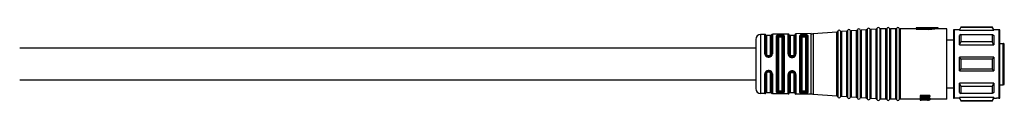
# Model space of a CAD drawing. Header units: millimetres. Extents: x -1015 to 3075, y 357 to 841.
# Tile 10 of 14: x 466 to 667, y 824 to 839. Entities that reach past the tile are written whole.
import ezdxf

# ---------------------------------------------------------------- set-up
doc = ezdxf.new("R2010")
doc.units = ezdxf.units.MM

# ---------------------------------------------------------------- blocks, each defined once
blk = doc.blocks.new('Drawing View1')
at = {"color": 7, "linetype": 'Continuous', "lineweight": 25}
for p, q in [((924.12, 10.07), (924.12, -3.57)), ((924.12, 10.07), (924.12, 10.07)), ((924.67, 10.11), (924.67, -3.61)), ((925.94, 10.08), (924.86, 10.01)), ((925.94, -3.58), (925.94, 10.08)), ((925.94, 10.08), (925.94, 10.08)), ((926.12, 10.22), (926.12, 10.21)), ((926.12, 10.21), (926.12, -3.72)), ((926.67, 10.25), (926.67, -3.75)), ((927.94, 10.23), (926.86, 10.15)), ((926.86, 10.15), (926.86, 10.15)), ((926.86, 10.15), (926.86, -3.65)), ((927.94, 10.22), (927.94, 10.23)), ((927.94, -3.73), (927.94, 10.22)), ((928.12, 10.36), (928.12, -3.86)), ((928.12, 10.36), (928.12, 10.36)), ((928.67, 10.4), (928.67, -3.9)), ((929.94, 10.37), (928.86, 10.29)), ((928.86, 10.29), (928.86, 10.29)), ((928.86, 10.29), (928.86, -3.79)), ((929.94, -3.87), (929.94, 10.37)), ((929.94, 10.37), (929.94, 10.37)), ((930.12, 10.5), (930.12, -4)), ((930.12, 10.5), (930.12, 10.5)), ((930.67, 10.52), (930.67, -4.02)), ((930.86, 10.4), (930.86, 10.4)), ((930.86, 10.4), (930.86, -3.9)), ((931.94, 10.4), (930.86, 10.4)), ((931.94, -3.9), (931.94, 10.4)), ((931.94, 10.4), (931.94, 10.4)), ((932.13, 10.52), (932.13, -4.02)), ((932.13, 10.52), (932.13, 10.52)), ((932.67, 10.52), (932.67, -4.02)), ((932.86, 10.4), (932.86, 10.4)), ((932.86, 10.4), (932.86, -3.9)), ((933.94, 10.4), (932.86, 10.4)), ((933.94, -3.9), (933.94, 10.4)), ((933.94, 10.4), (933.94, 10.4)), ((934.13, 10.52), (934.13, -4.02)), ((934.13, 10.52), (934.13, 10.52)), ((934.67, 10.52), (934.67, -4.02)), ((934.86, 10.4), (934.86, 10.4)), ((934.86, 10.4), (934.86, -3.9)), ((936.24, 10.4), (934.86, 10.4)), ((936.47, 10.4), (936.24, 10.4)), ((938.1, 10.4), (936.47, 10.4)), ((942.6, 10.6), (938.1, 10.6)), ((938.1, 10.6), (938.1, 10.54)), ((940.6, 10.54), (938.1, 10.54)), ((938.1, 10.34), (938.1, 10.54)), ((938.1, 10.34), (940.6, 10.34)), ((942.6, 10.6), (940.6, 10.45)), ((940.6, 10.54), (940.6, 10.45)), ((940.6, 10.24), (940.6, 10.45)), ((942.6, 10.4), (940.6, 10.24)), ((942.6, 10.4), (942.6, 10.6)), ((944.4, 10.4), (942.6, 10.4)), ((944.4, -3.9), (944.4, 10.4)), ((945.7, 10.05), (945.7, -3.41)), ((945.9, 10.25), (945.9, -3.61)), ((946.91, 10.25), (945.9, 10.25)), ((946.95, 10.25), (946.91, 10.25)), ((947.24, 10.75), (946.95, 10.25)), ((946.95, 10.12), (947.24, 10.68)), ((946.95, 10.12), (946.95, 10.25)), ((946.95, 10.12), (953.95, 10.12)), ((953.66, 10.75), (947.24, 10.75)), ((947.24, 10.75), (947.24, 10.68)), ((953.66, 10.68), (947.24, 10.68)), ((953.95, 10.25), (953.66, 10.75)), ((953.66, 10.68), (953.66, 10.75)), ((954.49, 10.25), (953.95, 10.25)), ((955, 10.25), (954.49, 10.25)), ((955.05, 10.25), (955, 10.25)), ((955.05, -3.75), (955.05, 10.25)), ((955.2, -3.47), (955.2, 10.1)), ((905.4, 8.27), (905.4, -1.77)), ((907.23, 9.28), (906.38, 9.27)), ((906.38, 9.27), (906.38, -2.76)), ((907.23, 9.28), (907.23, 9.28)), ((907.23, 5.33), (907.23, 9.28)), ((907.42, 9.16), (907.42, 9.17)), ((907.42, 5.29), (907.42, 9.16)), ((908.4, 9.05), (907.6, 9.05)), ((907.6, 9.05), (907.6, 5.25)), ((908.4, 5.25), (908.4, 9.05)), ((908.59, 9.18), (908.59, 5.3)), ((912.01, 9.36), (908.77, 9.31)), ((908.77, 9.31), (908.77, 5.34)), ((909.62, -2.47), (909.62, 8.97)), ((909.81, 8.85), (909.81, -2.35)), ((910, 8.72), (910, -2.22)), ((910.5, 9.18), (910.3, 9.18)), ((910.5, 9), (910.3, 8.99)), ((910.3, 8.81), (910.5, 8.81)), ((910.8, -2.22), (910.8, 8.72)), ((910.99, -2.36), (910.99, 8.86)), ((911.18, 9), (911.18, -2.5)), ((912.01, 9.36), (912.01, 9.36)), ((912.01, 5.29), (912.01, 9.36)), ((912.21, 5.23), (912.21, 9.2)), ((913.2, 9.05), (912.4, 9.05)), ((912.4, 9.05), (912.4, 5.18)), ((913.2, 5.18), (913.2, 9.05)), ((913.4, 9.22), (913.4, 5.24)), ((916.68, 9.44), (913.59, 9.38)), ((913.59, 9.38), (913.59, 5.29)), ((914.4, -2.55), (914.4, 9.05)), ((914.6, 8.88), (914.6, -2.38)), ((914.8, 8.72), (914.8, -2.22)), ((915.1, 9), (915.1, 9.07)), ((915.3, 9.07), (915.1, 9.07)), ((915.1, 9), (915.3, 9)), ((915.1, 8.81), (915.3, 8.81)), ((915.3, 9.07), (915.3, 9)), ((915.6, -2.22), (915.6, 8.72)), ((915.79, 8.93), (915.8, 8.89)), ((915.8, -2.39), (915.8, 8.89)), ((916, 9.07), (915.98, 9.12)), ((916, 9.07), (916, -2.57)), ((916.68, 9.43), (916.68, 9.44)), ((916.68, -2.94), (916.68, 9.43)), ((917.12, 9.45), (921.94, 9.8)), ((917.12, 9.45), (917.12, -2.95)), ((917.12, 9.45), (917.12, 9.45)), ((921.94, -3.3), (921.94, 9.8)), ((921.94, 9.8), (921.94, 9.8)), ((922.12, 9.93), (922.12, -3.43)), ((922.12, 9.93), (922.12, 9.93)), ((922.67, 9.97), (922.67, -3.47)), ((923.94, 9.94), (922.86, 9.86)), ((922.86, 9.86), (922.86, 9.86)), ((922.86, 9.86), (922.86, -3.36)), ((923.94, -3.44), (923.94, 9.94)), ((923.94, 9.94), (923.94, 9.94)), ((924.86, 10.01), (924.86, 10)), ((924.86, 10), (924.86, -3.51)), ((945.7, 8.1), (944.4, 8.1)), ((947.24, 9.24), (946.95, 9.07)), ((946.95, 7.14), (946.95, 9.07)), ((947.24, 9.24), (947.24, 7.77)), ((947.24, 9.24), (953.66, 9.24)), ((946.95, 7.14), (947.24, 7.77)), ((946.95, 7.14), (953.95, 7.14)), ((953.66, 7.77), (947.24, 7.77)), ((955.2, 7.4), (955.9, 7.4)), ((955.9, 3.25), (955.9, 7.4)), ((956.1, -0.8), (956.1, 7.2)), ((907.9, 4.82), (907.9, 4.96)), ((907.9, 4.96), (908.1, 4.96)), ((907.9, 4.82), (908.1, 4.82)), ((907.9, 4.67), (908.1, 4.67)), ((908.1, 4.82), (908.1, 4.96)), ((912.39, 4.84), (912.31, 4.93)), ((912.41, 4.84), (912.38, 4.87)), ((912.41, 4.84), (912.39, 4.84)), ((912.41, 4.84), (912.39, 4.84)), ((912.9, 4.89), (912.7, 4.89)), ((912.7, 4.75), (912.9, 4.75)), ((913.22, 4.87), (913.26, 4.9)), ((913.3, 4.95), (913.32, 4.96)), ((913.35, 5.03), (913.32, 4.96)), ((946.95, 1.88), (946.95, 4.62)), ((947.24, 4.29), (946.95, 4.62)), ((953.95, 4.62), (946.95, 4.62)), ((947.24, 4.29), (953.66, 4.29)), ((947.24, 4.29), (947.24, 2.21)), ((946.95, 1.88), (947.24, 2.21)), ((953.66, 2.21), (947.24, 2.21)), ((955.9, -1), (955.9, 3.25)), ((907.23, -2.78), (907.23, 1.24)), ((907.42, -2.67), (907.42, 1.28)), ((907.6, 1.32), (907.6, -2.55)), ((908.1, 1.9), (907.9, 1.9)), ((908.1, 1.75), (907.9, 1.75)), ((907.9, 1.75), (907.9, 1.61)), ((908.1, 1.61), (907.9, 1.61)), ((908.1, 1.75), (908.1, 1.61)), ((908.4, -2.55), (908.4, 1.32)), ((908.59, 1.27), (908.59, -2.68)), ((908.77, 1.23), (908.77, -2.81)), ((912.01, -2.86), (912.01, 1.14)), ((912.21, -2.7), (912.21, 1.19)), ((912.3, 1.48), (912.37, 1.57)), ((912.39, 1.57), (912.36, 1.55)), ((912.38, 1.56), (912.36, 1.55)), ((912.37, 1.56), (912.38, 1.56)), ((912.38, 1.56), (912.37, 1.56)), ((912.4, 1.25), (912.4, -2.55)), ((912.9, 1.68), (912.7, 1.68)), ((912.7, 1.54), (912.9, 1.54)), ((913.2, -2.55), (913.2, 1.25)), ((913.31, 1.46), (913.33, 1.45)), ((913.31, 1.46), (913.33, 1.45)), ((913.35, 1.39), (913.31, 1.46)), ((913.33, 1.45), (913.35, 1.39)), ((913.4, 1.19), (913.4, -2.72)), ((913.59, 1.13), (913.59, -2.88)), ((946.95, 1.88), (953.95, 1.88)), ((944.4, -1.6), (945.7, -1.6)), ((953.95, -0.64), (946.95, -0.64)), ((946.95, -2.57), (946.95, -0.64)), ((947.24, -1.27), (946.95, -0.64)), ((947.24, -1.27), (953.66, -1.27)), ((947.24, -1.27), (947.24, -2.74)), ((955.2, -1), (955.9, -1)), ((906.38, -2.76), (906.38, -2.77)), ((907.23, -2.78), (906.38, -2.77)), ((907.6, -2.55), (908.4, -2.55)), ((912.01, -2.86), (908.77, -2.81)), ((910.5, -2.31), (910.3, -2.31)), ((910.3, -2.49), (910.5, -2.5)), ((910.3, -2.68), (910.5, -2.68)), ((912.4, -2.55), (913.2, -2.55)), ((916.68, -2.94), (913.59, -2.88)), ((915.3, -2.31), (915.1, -2.31)), ((915.1, -2.57), (915.1, -2.5)), ((915.3, -2.5), (915.1, -2.5)), ((915.1, -2.57), (915.3, -2.57)), ((915.3, -2.5), (915.3, -2.57)), ((915.8, -2.39), (915.79, -2.43)), ((915.98, -2.62), (916, -2.57)), ((921.94, -3.3), (917.12, -2.95)), ((923.94, -3.44), (922.86, -3.36)), ((925.94, -3.58), (924.86, -3.51)), ((927.94, -3.73), (926.86, -3.65)), ((929.94, -3.87), (928.86, -3.79)), ((931.94, -3.9), (930.86, -3.9)), ((933.94, -3.9), (932.86, -3.9)), ((938.9, -3.9), (934.86, -3.9)), ((940.9, -3.19), (938.9, -3.19)), ((938.9, -3.19), (938.9, -3.41)), ((938.9, -3.41), (940.9, -3.41)), ((938.9, -3.41), (938.9, -3.52)), ((938.96, -3.52), (938.9, -3.53)), ((940.47, -3.52), (938.9, -3.52)), ((938.9, -3.53), (938.9, -3.74)), ((938.9, -3.74), (938.9, -3.84)), ((938.9, -3.84), (938.9, -3.97)), ((938.9, -3.97), (940.47, -3.97)), ((938.9, -3.97), (938.9, -4.02)), ((940.9, -4.02), (938.9, -4.02)), ((938.9, -4.02), (938.9, -4.08)), ((940.26, -4.02), (940.26, -4.06)), ((940.6, -4.02), (940.6, -4.06)), ((940.9, -3.19), (940.9, -3.41)), ((940.9, -3.58), (940.9, -3.41)), ((940.9, -3.75), (940.9, -3.95)), ((944.4, -3.9), (940.9, -3.9)), ((940.9, -4.02), (940.9, -3.95)), ((940.9, -4.02), (940.9, -4.08)), ((945.7, -3.41), (945.7, -3.55)), ((945.9, -3.61), (945.9, -3.75)), ((946.91, -3.75), (945.9, -3.75)), ((946.91, -3.75), (946.95, -3.75)), ((946.95, -2.57), (947.24, -2.74)), ((953.95, -3.62), (946.95, -3.62)), ((946.95, -3.75), (946.95, -3.62)), ((947.24, -4.18), (946.95, -3.62)), ((946.95, -3.75), (947.24, -4.25)), ((953.66, -2.74), (947.24, -2.74)), ((953.66, -4.25), (953.95, -3.75)), ((953.95, -3.62), (953.95, -3.75)), ((953.95, -3.75), (954.49, -3.75)), ((955, -3.75), (954.49, -3.75)), ((955, -3.75), (955.05, -3.75)), ((955.2, -3.6), (955.2, -3.47)), ((938.9, -4.08), (938.9, -4.1)), ((938.9, -4.08), (940.56, -4.08)), ((940.9, -4.1), (938.9, -4.1)), ((938.9, -4.1), (939.11, -4.1)), ((938.9, -4.1), (938.9, -4.1)), ((939.11, -4.1), (939.16, -4.1)), ((939.11, -4.1), (939.11, -4.1)), ((940.26, -4.06), (940.6, -4.06)), ((940.43, -4.1), (940.43, -4.1)), ((940.6, -4.1), (940.6, -4.1)), ((940.9, -4.1), (940.9, -4.08)), ((947.24, -4.18), (947.24, -4.25)), ((947.24, -4.18), (953.66, -4.18)), ((947.24, -4.25), (953.66, -4.25)), ((953.66, -4.25), (953.66, -4.18))]:
    blk.add_line(p, q, dxfattribs=at)
at = {"color": 7, "linetype": 'Continuous', "lineweight": 25, "flags": 128}
for points in [[(953.95, 10.25), (953.95, 10.25), (953.95, 10.24), (953.95, 10.23), (953.95, 10.22), (953.95, 10.2), (953.95, 10.17), (953.95, 10.15), (953.95, 10.12)], [(915.3, 9.26), (915.18, 9.26), (915.1, 9.26)], [(953.66, 7.77), (953.66, 7.97), (953.66, 8.17), (953.66, 8.37), (953.66, 8.55), (953.66, 8.73), (953.66, 8.91), (953.66, 9.08), (953.66, 9.24)], [(953.95, 9.07), (953.95, 8.87), (953.95, 8.66), (953.95, 8.44), (953.95, 8.2), (953.95, 7.95), (953.95, 7.69), (953.95, 7.42), (953.95, 7.14)], [(912.7, 4.59), (912.81, 4.59), (912.9, 4.59)], [(953.66, 2.21), (953.66, 2.47), (953.66, 2.73), (953.66, 2.99), (953.66, 3.25), (953.66, 3.51), (953.66, 3.77), (953.66, 4.03), (953.66, 4.29)], [(953.95, 4.62), (953.95, 4.28), (953.95, 3.94), (953.95, 3.59), (953.95, 3.25), (953.95, 2.91), (953.95, 2.56), (953.95, 2.22), (953.95, 1.88)], [(912.9, 1.83), (912.78, 1.83), (912.7, 1.83)], [(953.66, -2.74), (953.66, -2.58), (953.66, -2.41), (953.66, -2.23), (953.66, -2.05), (953.66, -1.87), (953.66, -1.67), (953.66, -1.47), (953.66, -1.27)], [(953.95, -0.64), (953.95, -0.92), (953.95, -1.19), (953.95, -1.45), (953.95, -1.7), (953.95, -1.94), (953.95, -2.16), (953.95, -2.37), (953.95, -2.57)], [(915.1, -2.76), (915.21, -2.76), (915.3, -2.76)]]:
    blk.add_lwpolyline(points, dxfattribs=at)
at = {"color": 7, "linetype": 'Continuous', "lineweight": 25}
for centre, radius, start, end in [((922.4, 9.83), 0.3, 90, 160.4937), ((922.4, 9.83), 0.3, 27.65, 90), ((923.93, 10.14), 0.2, 274.0718, 340.4937), ((924.4, 9.97), 0.3, 90, 160.4937), ((924.4, 9.97), 0.3, 27.65, 90), ((924.84, 10.2), 0.2, 207.65, 270), ((925.93, 10.28), 0.2, 274.0718, 340.4937), ((926.4, 10.12), 0.3, 90, 160.4937), ((926.4, 10.12), 0.3, 27.65, 90), ((926.84, 10.35), 0.2, 207.65, 270), ((926.84, 10.35), 0.2, 270, 274.0718), ((927.93, 10.42), 0.2, 274.0718, 340.4937), ((928.4, 10.26), 0.3, 90, 160.4937), ((928.4, 10.26), 0.3, 27.65, 90), ((928.84, 10.49), 0.2, 207.65, 270), ((928.84, 10.49), 0.2, 270, 274.0718), ((929.93, 10.57), 0.2, 274.0718, 340.4937), ((930.4, 10.4), 0.3, 90, 160.4937), ((930.4, 10.4), 0.3, 23.5782, 90), ((930.86, 10.6), 0.2, 203.5782, 270), ((931.94, 10.6), 0.2, 270, 336.4218), ((932.4, 10.4), 0.3, 90, 156.4218), ((932.4, 10.4), 0.3, 23.5782, 90), ((932.86, 10.6), 0.2, 203.5782, 270), ((933.94, 10.6), 0.2, 270, 336.4218), ((934.4, 10.4), 0.3, 90, 156.4218), ((934.4, 10.4), 0.3, 23.5782, 90), ((934.86, 10.6), 0.2, 203.5782, 270), ((945.9, 10.05), 0.2, 90, 180), ((955.05, 10.1), 0.15, 360, 90), ((906.4, 8.27), 1, 90.9414, 180), ((907.24, 9.08), 0.2, 25.1232, 90.9414), ((907.6, 9.25), 0.2, 205.1232, 270), ((908.4, 9.25), 0.2, 270, 338.8076), ((908.77, 9.11), 0.2, 90.9414, 158.8076), ((912.01, 9.16), 0.2, 13.2085, 90.9414), ((912.4, 9.25), 0.2, 193.2085, 270), ((913.2, 9.25), 0.2, 270, 350.5945), ((913.59, 9.18), 0.2, 90.9414, 170.5945), ((916.55, 17.43), 8, 270.9414, 274.0718), ((921.93, 10), 0.2, 274.0718, 340.4937), ((922.84, 10.06), 0.2, 207.65, 270), ((922.84, 10.06), 0.2, 270, 274.0718), ((924.84, 10.2), 0.2, 270, 274.0718), ((906.4, -1.77), 1, 180, 269.0586), ((955.9, -0.8), 0.2, 270, 0), ((907.24, -2.58), 0.2, 269.0586, 334.8768), ((907.6, -2.75), 0.2, 90, 154.8768), ((908.4, -2.75), 0.2, 21.1924, 90), ((908.77, -2.61), 0.2, 201.1924, 269.0586), ((912.01, -2.66), 0.2, 269.0586, 346.7915), ((912.4, -2.75), 0.2, 90, 166.7915), ((913.2, -2.75), 0.2, 9.4055, 90), ((913.59, -2.68), 0.2, 189.4055, 269.0586), ((916.55, -10.93), 8, 85.9282, 89.0586), ((921.93, -3.5), 0.2, 19.5063, 85.9282), ((922.4, -3.33), 0.3, 199.5063, 270), ((922.4, -3.33), 0.3, 270, 332.35), ((922.84, -3.56), 0.2, 90, 152.35), ((922.84, -3.56), 0.2, 85.9282, 90), ((923.93, -3.64), 0.2, 19.5063, 85.9282), ((924.4, -3.47), 0.3, 199.5063, 270), ((924.4, -3.47), 0.3, 270, 332.35), ((924.84, -3.7), 0.2, 90, 152.35), ((924.84, -3.7), 0.2, 85.9282, 90), ((925.93, -3.78), 0.2, 19.5063, 85.9282), ((926.4, -3.62), 0.3, 199.5063, 270), ((926.4, -3.62), 0.3, 270, 332.35), ((926.84, -3.85), 0.2, 90, 152.35), ((926.84, -3.85), 0.2, 85.9282, 90), ((927.93, -3.92), 0.2, 19.5063, 85.9282), ((928.4, -3.76), 0.3, 199.5063, 270), ((928.4, -3.76), 0.3, 270, 332.35), ((928.84, -3.99), 0.2, 90, 152.35), ((928.84, -3.99), 0.2, 85.9282, 90), ((929.93, -4.07), 0.2, 19.5063, 85.9282), ((930.4, -3.9), 0.3, 199.5063, 270), ((930.86, -4.1), 0.2, 90, 156.4218), ((931.94, -4.1), 0.2, 23.5782, 90), ((932.86, -4.1), 0.2, 90, 156.4218), ((933.94, -4.1), 0.2, 23.5782, 90), ((934.86, -4.1), 0.2, 90, 156.4218), ((945.9, -3.55), 0.2, 180, 270), ((955.05, -3.6), 0.15, 270, 0), ((930.4, -3.9), 0.3, 270, 336.4218), ((932.4, -3.9), 0.3, 203.5782, 270), ((932.4, -3.9), 0.3, 270, 336.4218), ((934.4, -3.9), 0.3, 203.5782, 270), ((934.4, -3.9), 0.3, 270, 336.4218)]:
    blk.add_arc(centre, radius, start, end, dxfattribs=at)
for points, knots in [([(953.95, 10.12), (953.9, 10.22), (953.8, 10.41), (953.7, 10.59), (953.66, 10.68)], [0, 0, 0, 0, 0.554448, 1, 1, 1, 1]), ([(910.3, 9.18), (910.21, 9.18), (910.08, 9.17), (909.92, 9.15), (909.79, 9.12), (909.65, 9.06), (909.63, 9), (909.62, 8.97)], [0, 0, 0, 0, 0.241139, 0.362915, 0.491028, 0.735251, 1, 1, 1, 1]), ([(909.81, 8.85), (909.82, 8.87), (909.83, 8.91), (909.94, 8.96), (910.08, 8.98), (910.2, 8.99), (910.27, 8.99), (910.3, 8.99)], [0, 0, 0, 0, 0.251388, 0.501452, 0.750357, 0.875313, 1, 1, 1, 1]), ([(910, 8.72), (910.01, 8.73), (910.02, 8.76), (910.1, 8.79), (910.2, 8.81), (910.27, 8.81), (910.3, 8.81)], [0, 0, 0, 0, 0.285261, 0.56524, 0.782325, 1, 1, 1, 1]), ([(910.3, 9.18), (910.3, 9.17), (910.3, 9.16), (910.3, 9.12), (910.3, 9.06), (910.3, 9.02), (910.3, 8.99)], [0, 0, 0, 0, 0.2514014, 0.4999418, 0.7485537, 1, 1, 1, 1]), ([(911.18, 9), (911.17, 9.03), (911.15, 9.09), (910.99, 9.15), (910.8, 9.17), (910.63, 9.18), (910.54, 9.18), (910.5, 9.18)], [0, 0, 0, 0, 0.252766, 0.513057, 0.759813, 0.879584, 1, 1, 1, 1]), ([(910.5, 9.18), (910.5, 9.18), (910.5, 9.16), (910.5, 9.12), (910.5, 9.06), (910.5, 9.02), (910.5, 9)], [0, 0, 0, 0, 0.243241, 0.500063, 0.756851, 1, 1, 1, 1]), ([(910.5, 9), (910.53, 9), (910.6, 9), (910.72, 8.99), (910.86, 8.97), (910.97, 8.92), (910.99, 8.88), (910.99, 8.86)], [0, 0, 0, 0, 0.12497, 0.250195, 0.499389, 0.749273, 1, 1, 1, 1]), ([(910.5, 8.81), (910.54, 8.81), (910.63, 8.81), (910.73, 8.78), (910.79, 8.75), (910.8, 8.73), (910.8, 8.72)], [0, 0, 0, 0, 0.276915, 0.553061, 0.773141, 1, 1, 1, 1]), ([(914.46, 9.14), (914.45, 9.13), (914.41, 9.1), (914.4, 9.06), (914.4, 9.05)], [0, 0, 0, 0, 0.498598, 1, 1, 1, 1]), ([(915.1, 9.26), (915.03, 9.26), (914.9, 9.25), (914.72, 9.23), (914.56, 9.2), (914.5, 9.16), (914.46, 9.14)], [0, 0, 0, 0, 0.242002, 0.485528, 0.737293, 1, 1, 1, 1]), ([(914.65, 8.95), (914.64, 8.97), (914.63, 9.02), (914.59, 9.08), (914.53, 9.13), (914.49, 9.14), (914.46, 9.14)], [0, 0, 0, 0, 0.241446, 0.500004, 0.7585595, 1, 1, 1, 1]), ([(914.6, 8.88), (914.6, 8.89), (914.61, 8.92), (914.63, 8.94), (914.65, 8.95)], [0, 0, 0, 0, 0.5008746, 1, 1, 1, 1]), ([(914.65, 8.95), (914.67, 8.97), (914.72, 9), (914.83, 9.04), (914.96, 9.06), (915.05, 9.06), (915.1, 9.07)], [0, 0, 0, 0, 0.256025, 0.506775, 0.754118, 1, 1, 1, 1]), ([(914.65, 8.95), (914.67, 8.96), (914.72, 8.97), (914.83, 8.99), (914.96, 9), (915.05, 9), (915.1, 9)], [0, 0, 0, 0, 0.258152, 0.510537, 0.757645, 1, 1, 1, 1]), ([(914.8, 8.72), (914.81, 8.73), (914.82, 8.76), (914.9, 8.79), (915, 8.81), (915.07, 8.81), (915.1, 8.81)], [0, 0, 0, 0, 0.285261, 0.56524, 0.782325, 1, 1, 1, 1]), ([(915.3, 9.26), (915.38, 9.26), (915.54, 9.26), (915.75, 9.24), (915.91, 9.19), (915.96, 9.14), (915.98, 9.12)], [0, 0, 0, 0, 0.240225, 0.486463, 0.737181, 1, 1, 1, 1]), ([(915.3, 9.07), (915.36, 9.07), (915.48, 9.07), (915.63, 9.04), (915.74, 9), (915.77, 8.95), (915.79, 8.93)], [0, 0, 0, 0, 0.250451, 0.49733, 0.740991, 1, 1, 1, 1]), ([(915.3, 9), (915.36, 9), (915.47, 9), (915.62, 8.99), (915.74, 8.96), (915.77, 8.94), (915.79, 8.93)], [0, 0, 0, 0, 0.246471, 0.495117, 0.74073, 1, 1, 1, 1]), ([(915.3, 8.81), (915.34, 8.81), (915.43, 8.81), (915.53, 8.78), (915.59, 8.75), (915.6, 8.73), (915.6, 8.72)], [0, 0, 0, 0, 0.276915, 0.553061, 0.773142, 1, 1, 1, 1]), ([(915.79, 8.93), (915.79, 8.95), (915.8, 9), (915.85, 9.06), (915.91, 9.11), (915.96, 9.11), (915.98, 9.12)], [0, 0, 0, 0, 0.241117, 0.500002, 0.758886, 1, 1, 1, 1]), ([(953.66, 9.24), (953.72, 9.21), (953.81, 9.15), (953.91, 9.1), (953.95, 9.07)], [0, 0, 0, 0, 0.565534, 1, 1, 1, 1]), ([(905.4, 6.5), (901.82, 6.5), (894.99, 6.5), (885.21, 6.5), (876.37, 6.5), (868.39, 6.5), (860.6, 6.5), (853.1, 6.5), (845.97, 6.5), (839.3, 6.5), (832.67, 6.5), (825.67, 6.5), (818.56, 6.5), (808.21, 6.5), (794.7, 6.5), (780.81, 6.5), (769.78, 6.5), (763.64, 6.5), (759.66, 6.5), (757.75, 6.5), (756.27, 6.5), (755.43, 6.5), (755.2, 6.5)], [0, 0, 0, 0, 0.071468, 0.136292, 0.194951, 0.247889, 0.295513, 0.350456, 0.39767, 0.437811, 0.483706, 0.530104, 0.577643, 0.625842, 0.737007, 0.847842, 0.903404, 0.957144, 0.970225, 0.982984, 0.995329, 1, 1, 1, 1]), ([(953.95, 7.14), (953.9, 7.25), (953.8, 7.46), (953.7, 7.67), (953.66, 7.77)], [0, 0, 0, 0, 0.5544475, 1, 1, 1, 1]), ([(956.1, 7.2), (956.1, 7.21), (956.1, 7.24), (956.08, 7.3), (956.05, 7.34), (956.01, 7.37), (955.96, 7.4), (955.93, 7.4), (955.9, 7.4)], [0, 0, 0, 0, 0.150077, 0.28494, 0.508133, 0.635564, 0.760095, 1, 1, 1, 1]), ([(907.23, 5.33), (907.24, 5.25), (907.26, 5.12), (907.34, 4.97), (907.43, 4.86), (907.54, 4.78), (907.69, 4.7), (907.82, 4.68), (907.9, 4.67)], [0, 0, 0, 0, 0.249647, 0.378944, 0.511627, 0.643499, 0.770892, 1, 1, 1, 1]), ([(907.9, 4.82), (907.84, 4.83), (907.71, 4.85), (907.55, 4.96), (907.44, 5.11), (907.43, 5.23), (907.42, 5.29)], [0, 0, 0, 0, 0.248517, 0.49779, 0.748323, 1, 1, 1, 1]), ([(907.6, 5.25), (907.6, 5.21), (907.61, 5.14), (907.68, 5.04), (907.78, 4.98), (907.86, 4.97), (907.9, 4.96)], [0, 0, 0, 0, 0.25281, 0.507519, 0.757887, 1, 1, 1, 1]), ([(907.9, 4.82), (907.9, 4.82), (907.9, 4.81), (907.9, 4.78), (907.9, 4.73), (907.9, 4.69), (907.9, 4.67)], [0, 0, 0, 0, 0.251195, 0.500058, 0.748854, 1, 1, 1, 1]), ([(908.1, 4.67), (908.18, 4.68), (908.31, 4.7), (908.47, 4.78), (908.61, 4.89), (908.74, 5.08), (908.76, 5.25), (908.77, 5.34)], [0, 0, 0, 0, 0.238715, 0.362443, 0.48686, 0.741684, 1, 1, 1, 1]), ([(908.59, 5.3), (908.58, 5.24), (908.57, 5.11), (908.45, 4.96), (908.32, 4.87), (908.2, 4.83), (908.13, 4.83), (908.1, 4.82)], [0, 0, 0, 0, 0.251317, 0.501216, 0.750175, 0.875047, 1, 1, 1, 1]), ([(908.1, 4.96), (908.14, 4.97), (908.22, 4.98), (908.32, 5.04), (908.39, 5.14), (908.4, 5.21), (908.4, 5.25)], [0, 0, 0, 0, 0.2437516, 0.4931622, 0.746575, 1, 1, 1, 1]), ([(908.1, 4.82), (908.1, 4.82), (908.1, 4.81), (908.1, 4.78), (908.1, 4.73), (908.1, 4.69), (908.1, 4.67)], [0, 0, 0, 0, 0.244222, 0.499941, 0.755691, 1, 1, 1, 1]), ([(912.01, 5.29), (912.01, 5.23), (912.02, 5.13), (912.08, 4.98), (912.16, 4.84), (912.25, 4.77), (912.29, 4.73)], [0, 0, 0, 0, 0.245969, 0.503548, 0.759319, 1, 1, 1, 1]), ([(912.38, 4.87), (912.36, 4.89), (912.31, 4.93), (912.25, 5.02), (912.21, 5.12), (912.21, 5.2), (912.21, 5.23)], [0, 0, 0, 0, 0.1737307, 0.4485774, 0.7240349, 1, 1, 1, 1]), ([(912.39, 4.84), (912.38, 4.84), (912.37, 4.82), (912.33, 4.78), (912.3, 4.75), (912.29, 4.73)], [0, 0, 0, 0, 0.34004, 0.68008, 1, 1, 1, 1]), ([(912.29, 4.73), (912.35, 4.69), (912.47, 4.61), (912.62, 4.6), (912.7, 4.59)], [0, 0, 0, 0, 0.5055909, 1, 1, 1, 1]), ([(912.7, 4.89), (912.66, 4.9), (912.57, 4.91), (912.47, 4.99), (912.41, 5.08), (912.4, 5.15), (912.4, 5.18)], [0, 0, 0, 0, 0.276915, 0.553061, 0.773141, 1, 1, 1, 1]), ([(912.41, 4.84), (912.42, 4.84), (912.45, 4.81), (912.52, 4.78), (912.61, 4.76), (912.67, 4.76), (912.7, 4.76)], [0, 0, 0, 0, 0.079641, 0.390088, 0.697367, 1, 1, 1, 1]), ([(912.7, 4.75), (912.65, 4.75), (912.54, 4.76), (912.45, 4.82), (912.41, 4.84)], [0, 0, 0, 0, 0.499498, 1, 1, 1, 1]), ([(913.2, 5.18), (913.19, 5.14), (913.18, 5.06), (913.1, 4.96), (913, 4.9), (912.93, 4.9), (912.9, 4.89)], [0, 0, 0, 0, 0.285261, 0.56524, 0.782325, 1, 1, 1, 1]), ([(913.3, 4.95), (913.28, 4.93), (913.23, 4.87), (913.13, 4.8), (913.02, 4.76), (912.94, 4.75), (912.9, 4.75)], [0, 0, 0, 0, 0.2488551, 0.4974244, 0.7472875, 1, 1, 1, 1]), ([(912.9, 4.59), (912.95, 4.6), (913.06, 4.61), (913.22, 4.67), (913.36, 4.76), (913.43, 4.85), (913.46, 4.89)], [0, 0, 0, 0, 0.2450505, 0.490242, 0.743735, 1, 1, 1, 1]), ([(912.9, 4.76), (912.93, 4.76), (913.01, 4.76), (913.08, 4.79), (913.11, 4.8)], [0, 0, 0, 0, 0.517542, 1, 1, 1, 1]), ([(913.4, 5.24), (913.39, 5.19), (913.38, 5.09), (913.33, 5), (913.3, 4.95)], [0, 0, 0, 0, 0.50105, 1, 1, 1, 1]), ([(913.32, 4.96), (913.33, 4.96), (913.35, 4.95), (913.41, 4.93), (913.44, 4.9), (913.46, 4.89)], [0, 0, 0, 0, 0.340198, 0.680395, 1, 1, 1, 1]), ([(913.46, 4.89), (913.5, 4.96), (913.58, 5.09), (913.59, 5.23), (913.59, 5.29)], [0, 0, 0, 0, 0.543505, 1, 1, 1, 1]), ([(953.66, 4.29), (953.72, 4.35), (953.81, 4.46), (953.91, 4.57), (953.95, 4.62)], [0, 0, 0, 0, 0.565534, 1, 1, 1, 1]), ([(953.95, 1.88), (953.9, 1.94), (953.8, 2.05), (953.7, 2.16), (953.66, 2.21)], [0, 0, 0, 0, 0.554448, 1, 1, 1, 1]), ([(755.2, 0), (755.5, 0), (757.43, 0), (761.12, 0), (766.21, 0), (771.37, 0), (776.54, 0), (784.07, 0), (793.83, 0), (803.48, 0), (810.57, 0), (815.14, 0), (819.59, 0), (824.33, 0), (829.83, 0), (835.97, 0), (842.73, 0), (850.09, 0), (858.44, 0), (867.1, 0), (875.99, 0), (885.03, 0), (894.92, 0), (901.81, 0), (905.4, 0)], [0, 0, 0, 0, 0.006232, 0.03936, 0.073259, 0.107967, 0.142198, 0.17648, 0.25832, 0.337282, 0.369509, 0.400042, 0.428555, 0.458426, 0.494831, 0.538419, 0.581116, 0.629891, 0.685296, 0.747944, 0.80269, 0.862685, 0.928316, 1, 1, 1, 1]), ([(907.9, 1.9), (907.81, 1.89), (907.64, 1.87), (907.42, 1.72), (907.26, 1.5), (907.24, 1.33), (907.23, 1.24)], [0, 0, 0, 0, 0.239775, 0.487318, 0.742237, 1, 1, 1, 1]), ([(907.42, 1.28), (907.43, 1.34), (907.44, 1.46), (907.55, 1.62), (907.71, 1.73), (907.84, 1.74), (907.9, 1.75)], [0, 0, 0, 0, 0.251722, 0.502052, 0.751355, 1, 1, 1, 1]), ([(907.9, 1.61), (907.86, 1.6), (907.78, 1.59), (907.68, 1.53), (907.61, 1.43), (907.6, 1.35), (907.6, 1.32)], [0, 0, 0, 0, 0.244541, 0.494439, 0.747625, 1, 1, 1, 1]), ([(907.9, 1.75), (907.9, 1.75), (907.9, 1.76), (907.9, 1.8), (907.9, 1.84), (907.9, 1.88), (907.9, 1.9)], [0, 0, 0, 0, 0.244354, 0.500002, 0.755648, 1, 1, 1, 1]), ([(908.77, 1.23), (908.76, 1.32), (908.75, 1.45), (908.66, 1.6), (908.57, 1.71), (908.46, 1.8), (908.31, 1.88), (908.18, 1.89), (908.1, 1.9)], [0, 0, 0, 0, 0.249026, 0.378368, 0.510999, 0.642887, 0.770292, 1, 1, 1, 1]), ([(908.1, 1.75), (908.1, 1.75), (908.1, 1.76), (908.1, 1.8), (908.1, 1.84), (908.1, 1.88), (908.1, 1.9)], [0, 0, 0, 0, 0.251175, 0.5, 0.748825, 1, 1, 1, 1]), ([(908.1, 1.75), (908.13, 1.75), (908.2, 1.74), (908.32, 1.7), (908.45, 1.62), (908.57, 1.46), (908.58, 1.34), (908.59, 1.27)], [0, 0, 0, 0, 0.1250964, 0.2500788, 0.4991888, 0.749161, 1, 1, 1, 1]), ([(908.4, 1.32), (908.4, 1.35), (908.39, 1.43), (908.32, 1.53), (908.22, 1.59), (908.14, 1.6), (908.1, 1.61)], [0, 0, 0, 0, 0.25191, 0.506201, 0.756885, 1, 1, 1, 1]), ([(912.25, 1.67), (912.22, 1.63), (912.15, 1.56), (912.07, 1.44), (912.02, 1.29), (912.01, 1.19), (912.01, 1.14)], [0, 0, 0, 0, 0.239755, 0.482391, 0.733795, 1, 1, 1, 1]), ([(912.21, 1.19), (912.21, 1.23), (912.21, 1.3), (912.25, 1.4), (912.3, 1.48), (912.34, 1.53), (912.36, 1.54)], [0, 0, 0, 0, 0.267915, 0.534812, 0.800946, 1, 1, 1, 1]), ([(912.7, 1.83), (912.62, 1.82), (912.45, 1.81), (912.32, 1.71), (912.25, 1.67)], [0, 0, 0, 0, 0.4932343, 1, 1, 1, 1]), ([(912.25, 1.67), (912.27, 1.65), (912.3, 1.62), (912.34, 1.58), (912.36, 1.57), (912.37, 1.56)], [0, 0, 0, 0, 0.319975, 0.659989, 1, 1, 1, 1]), ([(912.38, 1.56), (912.43, 1.6), (912.52, 1.66), (912.64, 1.67), (912.7, 1.68)], [0, 0, 0, 0, 0.501701, 1, 1, 1, 1]), ([(912.7, 1.67), (912.67, 1.67), (912.61, 1.67), (912.51, 1.64), (912.44, 1.61), (912.4, 1.58), (912.39, 1.57)], [0, 0, 0, 0, 0.287444, 0.579371, 0.874244, 1, 1, 1, 1]), ([(912.4, 1.25), (912.41, 1.29), (912.42, 1.37), (912.5, 1.47), (912.6, 1.53), (912.67, 1.53), (912.7, 1.54)], [0, 0, 0, 0, 0.286333, 0.566645, 0.783294, 1, 1, 1, 1]), ([(913.48, 1.51), (913.44, 1.56), (913.37, 1.65), (913.23, 1.75), (913.07, 1.82), (912.95, 1.83), (912.9, 1.83)], [0, 0, 0, 0, 0.257138, 0.51101, 0.755862, 1, 1, 1, 1]), ([(912.9, 1.68), (912.94, 1.68), (913.02, 1.67), (913.14, 1.62), (913.24, 1.55), (913.29, 1.49), (913.31, 1.46)], [0, 0, 0, 0, 0.251138, 0.500284, 0.749288, 1, 1, 1, 1]), ([(913.1, 1.63), (913.07, 1.64), (913, 1.67), (912.93, 1.67), (912.9, 1.67)], [0, 0, 0, 0, 0.449854, 1, 1, 1, 1]), ([(912.9, 1.54), (912.94, 1.53), (913.03, 1.52), (913.13, 1.44), (913.19, 1.35), (913.2, 1.28), (913.2, 1.25)], [0, 0, 0, 0, 0.275977, 0.551671, 0.772108, 1, 1, 1, 1]), ([(913.31, 1.46), (913.34, 1.42), (913.39, 1.33), (913.39, 1.24), (913.4, 1.19)], [0, 0, 0, 0, 0.499299, 1, 1, 1, 1]), ([(913.33, 1.45), (913.34, 1.45), (913.37, 1.46), (913.42, 1.48), (913.46, 1.5), (913.48, 1.51)], [0, 0, 0, 0, 0.340185, 0.680373, 1, 1, 1, 1]), ([(913.59, 1.13), (913.59, 1.2), (913.58, 1.33), (913.51, 1.45), (913.48, 1.51)], [0, 0, 0, 0, 0.497389, 1, 1, 1, 1]), ([(953.66, -1.27), (953.72, -1.15), (953.81, -0.94), (953.91, -0.73), (953.95, -0.64)], [0, 0, 0, 0, 0.565534, 1, 1, 1, 1]), ([(909.62, -2.47), (909.63, -2.5), (909.65, -2.56), (909.81, -2.63), (910.03, -2.67), (910.21, -2.68), (910.3, -2.68)], [0, 0, 0, 0, 0.254619, 0.514225, 0.762311, 1, 1, 1, 1]), ([(910.3, -2.49), (910.27, -2.49), (910.2, -2.49), (910.08, -2.48), (909.94, -2.46), (909.83, -2.41), (909.82, -2.37), (909.81, -2.35)], [0, 0, 0, 0, 0.124787, 0.249886, 0.499149, 0.749117, 1, 1, 1, 1]), ([(910.3, -2.31), (910.26, -2.31), (910.17, -2.31), (910.07, -2.28), (910.01, -2.25), (910, -2.23), (910, -2.22)], [0, 0, 0, 0, 0.276915, 0.553061, 0.773141, 1, 1, 1, 1]), ([(910.3, -2.68), (910.3, -2.67), (910.3, -2.66), (910.3, -2.62), (910.3, -2.56), (910.3, -2.52), (910.3, -2.49)], [0, 0, 0, 0, 0.243205, 0.499868, 0.756602, 1, 1, 1, 1]), ([(910.8, -2.22), (910.79, -2.23), (910.78, -2.26), (910.7, -2.29), (910.6, -2.31), (910.53, -2.31), (910.5, -2.31)], [0, 0, 0, 0, 0.2852611, 0.56524, 0.7823246, 1, 1, 1, 1]), ([(910.99, -2.36), (910.99, -2.38), (910.97, -2.42), (910.86, -2.47), (910.72, -2.49), (910.6, -2.5), (910.53, -2.5), (910.5, -2.5)], [0, 0, 0, 0, 0.251131, 0.500892, 0.749986, 0.87511, 1, 1, 1, 1]), ([(910.5, -2.68), (910.6, -2.68), (910.8, -2.68), (911.02, -2.64), (911.16, -2.58), (911.17, -2.52), (911.18, -2.5)], [0, 0, 0, 0, 0.267548, 0.5453, 0.771617, 1, 1, 1, 1]), ([(910.5, -2.68), (910.5, -2.68), (910.5, -2.66), (910.5, -2.62), (910.5, -2.56), (910.5, -2.52), (910.5, -2.5)], [0, 0, 0, 0, 0.251426, 0.499997, 0.748572, 1, 1, 1, 1]), ([(914.4, -2.55), (914.4, -2.57), (914.41, -2.6), (914.45, -2.63), (914.46, -2.64)], [0, 0, 0, 0, 0.552005, 1, 1, 1, 1]), ([(914.65, -2.45), (914.64, -2.47), (914.63, -2.52), (914.59, -2.58), (914.53, -2.63), (914.49, -2.64), (914.46, -2.64)], [0, 0, 0, 0, 0.241446, 0.500003, 0.758559, 1, 1, 1, 1]), ([(914.46, -2.64), (914.5, -2.66), (914.56, -2.7), (914.72, -2.73), (914.9, -2.75), (915.03, -2.76), (915.1, -2.76)], [0, 0, 0, 0, 0.264792, 0.517104, 0.760516, 1, 1, 1, 1]), ([(914.65, -2.45), (914.63, -2.44), (914.61, -2.42), (914.6, -2.39), (914.6, -2.38)], [0, 0, 0, 0, 0.499485, 1, 1, 1, 1]), ([(915.1, -2.5), (915.05, -2.5), (914.96, -2.5), (914.83, -2.49), (914.72, -2.47), (914.67, -2.46), (914.65, -2.45)], [0, 0, 0, 0, 0.242551, 0.489727, 0.742047, 1, 1, 1, 1]), ([(915.1, -2.57), (915.05, -2.56), (914.96, -2.56), (914.83, -2.54), (914.72, -2.5), (914.67, -2.47), (914.65, -2.45)], [0, 0, 0, 0, 0.245905, 0.493255, 0.743998, 1, 1, 1, 1]), ([(915.1, -2.31), (915.06, -2.31), (914.97, -2.31), (914.87, -2.28), (914.81, -2.25), (914.8, -2.23), (914.8, -2.22)], [0, 0, 0, 0, 0.276915, 0.553061, 0.773142, 1, 1, 1, 1]), ([(915.6, -2.22), (915.59, -2.23), (915.58, -2.26), (915.5, -2.29), (915.4, -2.31), (915.33, -2.31), (915.3, -2.31)], [0, 0, 0, 0, 0.2852611, 0.5652399, 0.7823246, 1, 1, 1, 1]), ([(915.79, -2.43), (915.77, -2.44), (915.74, -2.46), (915.62, -2.49), (915.47, -2.5), (915.36, -2.5), (915.3, -2.5)], [0, 0, 0, 0, 0.264662, 0.51369, 0.753717, 1, 1, 1, 1]), ([(915.79, -2.43), (915.77, -2.45), (915.74, -2.5), (915.63, -2.54), (915.48, -2.57), (915.36, -2.57), (915.3, -2.57)], [0, 0, 0, 0, 0.259041, 0.502666, 0.749569, 1, 1, 1, 1]), ([(915.3, -2.76), (915.38, -2.76), (915.53, -2.76), (915.74, -2.74), (915.91, -2.69), (915.96, -2.64), (915.98, -2.62)], [0, 0, 0, 0, 0.241569, 0.481567, 0.731543, 1, 1, 1, 1]), ([(915.79, -2.43), (915.79, -2.45), (915.8, -2.5), (915.85, -2.56), (915.91, -2.61), (915.96, -2.61), (915.98, -2.62)], [0, 0, 0, 0, 0.241112, 0.499995, 0.758881, 1, 1, 1, 1]), ([(940.47, -3.52), (940.18, -3.57), (939.66, -3.65), (939.13, -3.71), (938.9, -3.74)], [0, 0, 0, 0, 0.5599951, 1, 1, 1, 1]), ([(938.9, -3.84), (939.19, -3.87), (939.72, -3.92), (940.24, -3.96), (940.47, -3.97)], [0, 0, 0, 0, 0.5599963, 1, 1, 1, 1]), ([(940.9, -3.58), (940.57, -3.62), (939.97, -3.7), (939.38, -3.77), (939.11, -3.79)], [0, 0, 0, 0, 0.559995, 1, 1, 1, 1]), ([(939.11, -3.79), (939.45, -3.83), (940.04, -3.89), (940.64, -3.93), (940.9, -3.95)], [0, 0, 0, 0, 0.559996, 1, 1, 1, 1]), ([(940.09, -3.68), (940.1, -3.68), (940.37, -3.71), (940.64, -3.73), (940.9, -3.75)], [0, 0, 0, 0, 0.0242701, 1, 1, 1, 1]), ([(953.95, -2.57), (953.9, -2.6), (953.8, -2.66), (953.7, -2.71), (953.66, -2.74)], [0, 0, 0, 0, 0.554448, 1, 1, 1, 1]), ([(953.66, -4.18), (953.72, -4.07), (953.81, -3.88), (953.91, -3.7), (953.95, -3.62)], [0, 0, 0, 0, 0.565534, 1, 1, 1, 1]), ([(940.26, -4.06), (940.32, -4.06), (940.42, -4.07), (940.52, -4.08), (940.56, -4.08)], [0, 0, 0, 0, 0.559998, 1, 1, 1, 1]), ([(940.43, -4.1), (940.46, -4.1), (940.52, -4.1), (940.58, -4.1), (940.6, -4.1)], [0, 0, 0, 0, 0.56, 1, 1, 1, 1]), ([(940.6, -4.06), (940.66, -4.06), (940.76, -4.07), (940.86, -4.08), (940.9, -4.08)], [0, 0, 0, 0, 0.559998, 1, 1, 1, 1])]:
    blk.add_open_spline(points, degree=3, knots=knots, dxfattribs=at)
for points in [[(909.81, 8.85), (909.8, 8.86), (909.79, 8.9), (909.74, 8.94), (909.68, 8.97), (909.64, 8.97), (909.62, 8.97)], [(910, 8.72), (909.98, 8.72), (909.94, 8.72), (909.88, 8.75), (909.84, 8.79), (909.82, 8.83), (909.81, 8.85)], [(910.3, 8.81), (910.3, 8.82), (910.3, 8.84), (910.3, 8.88), (910.3, 8.93), (910.3, 8.97), (910.3, 8.99)], [(910.5, 8.81), (910.5, 8.82), (910.5, 8.84), (910.5, 8.88), (910.5, 8.93), (910.5, 8.98), (910.5, 9)], [(910.8, 8.72), (910.82, 8.72), (910.87, 8.72), (910.92, 8.75), (910.97, 8.8), (910.99, 8.84), (910.99, 8.86)], [(910.99, 8.86), (911, 8.88), (911.02, 8.91), (911.06, 8.96), (911.12, 8.99), (911.16, 8.99), (911.18, 9)], [(914.6, 8.88), (914.6, 8.9), (914.58, 8.95), (914.54, 9), (914.47, 9.04), (914.42, 9.04), (914.4, 9.05)], [(914.8, 8.72), (914.78, 8.72), (914.73, 8.73), (914.67, 8.76), (914.62, 8.82), (914.61, 8.86), (914.6, 8.88)], [(915.1, 9.07), (915.1, 9.09), (915.1, 9.13), (915.1, 9.19), (915.1, 9.24), (915.1, 9.25), (915.1, 9.26)], [(915.1, 8.81), (915.1, 8.82), (915.1, 8.84), (915.1, 8.88), (915.1, 8.94), (915.1, 8.98), (915.1, 9)], [(915.3, 9.07), (915.3, 9.09), (915.3, 9.14), (915.3, 9.2), (915.3, 9.24), (915.3, 9.26), (915.3, 9.26)], [(915.3, 8.81), (915.3, 8.82), (915.3, 8.84), (915.3, 8.88), (915.3, 8.94), (915.3, 8.98), (915.3, 9)], [(915.6, 8.72), (915.63, 8.72), (915.68, 8.73), (915.74, 8.77), (915.79, 8.82), (915.8, 8.87), (915.8, 8.89)], [(915.8, 8.89), (915.8, 8.92), (915.81, 8.96), (915.86, 9.02), (915.92, 9.06), (915.97, 9.07), (916, 9.07)], [(907.42, 5.29), (907.41, 5.3), (907.39, 5.31), (907.35, 5.32), (907.29, 5.33), (907.25, 5.33), (907.23, 5.33)], [(907.42, 5.29), (907.43, 5.29), (907.45, 5.28), (907.49, 5.26), (907.54, 5.25), (907.58, 5.25), (907.6, 5.25)], [(908.59, 5.3), (908.58, 5.29), (908.56, 5.28), (908.51, 5.26), (908.46, 5.25), (908.42, 5.25), (908.4, 5.25)], [(908.59, 5.3), (908.6, 5.3), (908.61, 5.32), (908.66, 5.33), (908.71, 5.34), (908.75, 5.34), (908.77, 5.34)], [(912.21, 5.23), (912.2, 5.24), (912.18, 5.26), (912.14, 5.27), (912.08, 5.28), (912.03, 5.29), (912.01, 5.29)], [(912.4, 5.18), (912.38, 5.18), (912.33, 5.19), (912.27, 5.2), (912.23, 5.21), (912.21, 5.23), (912.21, 5.23)], [(912.7, 4.89), (912.7, 4.87), (912.7, 4.83), (912.7, 4.79), (912.7, 4.76), (912.7, 4.75), (912.7, 4.75)], [(912.7, 4.75), (912.7, 4.75), (912.7, 4.74), (912.7, 4.71), (912.7, 4.66), (912.7, 4.62), (912.7, 4.59)], [(912.9, 4.89), (912.9, 4.87), (912.9, 4.83), (912.9, 4.79), (912.9, 4.76), (912.9, 4.75), (912.9, 4.75)], [(912.9, 4.75), (912.9, 4.75), (912.9, 4.74), (912.9, 4.71), (912.9, 4.66), (912.9, 4.62), (912.9, 4.59)], [(913.2, 5.18), (913.22, 5.18), (913.27, 5.19), (913.33, 5.2), (913.38, 5.22), (913.39, 5.23), (913.4, 5.24)], [(913.4, 5.24), (913.4, 5.25), (913.42, 5.26), (913.46, 5.28), (913.52, 5.29), (913.57, 5.29), (913.59, 5.29)], [(907.42, 1.28), (907.41, 1.27), (907.39, 1.26), (907.35, 1.25), (907.29, 1.24), (907.25, 1.24), (907.23, 1.24)], [(907.42, 1.28), (907.43, 1.28), (907.45, 1.29), (907.49, 1.31), (907.54, 1.32), (907.58, 1.32), (907.6, 1.32)], [(908.59, 1.27), (908.58, 1.28), (908.56, 1.29), (908.51, 1.31), (908.46, 1.31), (908.42, 1.32), (908.4, 1.32)], [(908.59, 1.27), (908.6, 1.27), (908.61, 1.26), (908.66, 1.24), (908.71, 1.23), (908.75, 1.23), (908.77, 1.23)], [(912.21, 1.19), (912.2, 1.19), (912.18, 1.17), (912.14, 1.15), (912.08, 1.14), (912.03, 1.14), (912.01, 1.14)], [(912.4, 1.25), (912.38, 1.25), (912.33, 1.24), (912.27, 1.23), (912.23, 1.22), (912.21, 1.2), (912.21, 1.19)], [(912.7, 1.68), (912.7, 1.68), (912.7, 1.68), (912.7, 1.72), (912.7, 1.77), (912.7, 1.81), (912.7, 1.83)], [(912.7, 1.54), (912.7, 1.56), (912.7, 1.6), (912.7, 1.64), (912.7, 1.67), (912.7, 1.68), (912.7, 1.68)], [(912.9, 1.68), (912.9, 1.68), (912.9, 1.68), (912.9, 1.72), (912.9, 1.77), (912.9, 1.81), (912.9, 1.83)], [(912.9, 1.54), (912.9, 1.56), (912.9, 1.6), (912.9, 1.64), (912.9, 1.67), (912.9, 1.68), (912.9, 1.68)], [(913.2, 1.25), (913.22, 1.25), (913.27, 1.24), (913.33, 1.23), (913.38, 1.21), (913.39, 1.2), (913.4, 1.19)], [(913.4, 1.19), (913.4, 1.18), (913.42, 1.17), (913.46, 1.15), (913.52, 1.13), (913.57, 1.13), (913.59, 1.13)], [(909.81, -2.35), (909.8, -2.36), (909.79, -2.4), (909.74, -2.44), (909.68, -2.47), (909.64, -2.47), (909.62, -2.47)], [(910, -2.22), (909.98, -2.22), (909.94, -2.22), (909.88, -2.25), (909.84, -2.29), (909.82, -2.33), (909.81, -2.35)], [(910.3, -2.31), (910.3, -2.32), (910.3, -2.34), (910.3, -2.38), (910.3, -2.43), (910.3, -2.47), (910.3, -2.49)], [(910.5, -2.31), (910.5, -2.32), (910.5, -2.34), (910.5, -2.38), (910.5, -2.43), (910.5, -2.48), (910.5, -2.5)], [(910.8, -2.22), (910.82, -2.22), (910.87, -2.22), (910.92, -2.25), (910.97, -2.3), (910.99, -2.34), (910.99, -2.36)], [(910.99, -2.36), (911, -2.38), (911.02, -2.41), (911.06, -2.46), (911.12, -2.49), (911.16, -2.49), (911.18, -2.5)], [(914.6, -2.38), (914.6, -2.4), (914.58, -2.45), (914.54, -2.5), (914.47, -2.54), (914.42, -2.54), (914.4, -2.55)], [(914.8, -2.22), (914.78, -2.22), (914.73, -2.23), (914.67, -2.26), (914.62, -2.32), (914.61, -2.36), (914.6, -2.38)], [(915.1, -2.31), (915.1, -2.32), (915.1, -2.34), (915.1, -2.38), (915.1, -2.44), (915.1, -2.48), (915.1, -2.5)], [(915.1, -2.57), (915.1, -2.59), (915.1, -2.63), (915.1, -2.69), (915.1, -2.74), (915.1, -2.75), (915.1, -2.76)], [(915.3, -2.31), (915.3, -2.32), (915.3, -2.34), (915.3, -2.38), (915.3, -2.44), (915.3, -2.48), (915.3, -2.5)], [(915.3, -2.57), (915.3, -2.59), (915.3, -2.64), (915.3, -2.7), (915.3, -2.74), (915.3, -2.76), (915.3, -2.76)], [(915.6, -2.22), (915.63, -2.22), (915.68, -2.23), (915.74, -2.27), (915.79, -2.32), (915.8, -2.37), (915.8, -2.39)], [(915.8, -2.39), (915.8, -2.42), (915.81, -2.46), (915.86, -2.52), (915.92, -2.56), (915.97, -2.57), (916, -2.57)]]:
    blk.add_open_spline(points, degree=3, dxfattribs=at)

msp = doc.modelspace()

# ---------------------------------------------------------------- block references
at = {"color": 7, "linetype": 'Continuous', "lineweight": 25}
msp.add_blockref('Drawing View1', (-289.24, 828.64), dxfattribs=at)

doc.saveas('drawing.dxf')
